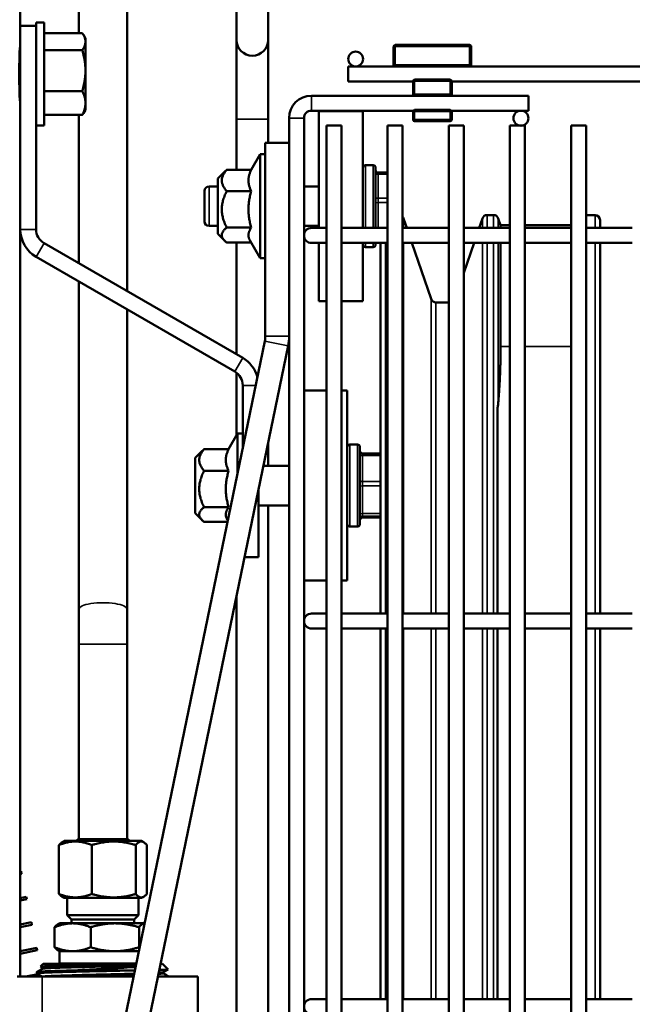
# Model space of a CAD drawing. Header units: inches. Extents: x 1 to 237, y 4 to 150.
# Tile 115 of 209: x 144.43 to 149.26, y 118.04 to 125.81. Entities that reach past the tile are written whole.
import ezdxf

# ---------------------------------------------------------------- set-up
doc = ezdxf.new("R2010")
doc.units = ezdxf.units.IN
doc.header["$LTSCALE"] = 7
doc.header["$MEASUREMENT"] = 0
for name, color, linetype, lineweight in [('Dimension (ANSI)', 7, 'Continuous', 25), ('Visible (ANSI)', 7, 'Continuous', 50), ('Visible Narrow (ANSI)', 7, 'Continuous', 35)]:
    doc.layers.add(name, color=color, linetype=linetype, lineweight=lineweight)
doc.styles.add('Dimension Text', font='tahoma.ttf')
doc.dimstyles.new('Dual Dimension', dxfattribs={"dimscale": 7, "dimtxt": 0.12, "dimasz": 0.098425, "dimexe": 0.125, "dimexo": 0.0625, "dimgap": 0.031496, "dimtad": 0, "dimtih": 1, "dimtoh": 1, "dimrnd": 1e-08, "dimzin": 4, "dimdsep": 46, "dimtxsty": 'Dimension Text', "dimcen": 0.09, "dimdle": 0.393701, "dimclrd": 256, "dimclre": 256, "dimclrt": 256, "dimadec": 0, "dimazin": 1, "dimtfac": 1, "dimtofl": 0, "dimtmove": 0, "dimatfit": 3, "dimfxl": 1, "dimtolj": 1, "dimtzin": 4, "dimlwd": -1, "dimlwe": -1, "dimarcsym": 0})

# ---------------------------------------------------------------- blocks, each defined once
blk = doc.blocks.new('*D12')
at = {"layer": 'Defpoints', "color": 0, "transparency": 16777216}
for p in [(154.0116, 137.5502), (154.0116, 123.2195), (119.8044, 114.4515)]:
    blk.add_point(p, dxfattribs=at)
at = {"layer": 'Dimension (ANSI)', "transparency": 16777216}
for p, q in [((119.8044, 114.889), (119.8044, 138.4252)), ((154.0116, 123.657), (154.0116, 138.4252)), ((120.4934, 137.5502), (132.9899, 137.5502)), ((153.3227, 137.5502), (140.8261, 137.5502))]:
    blk.add_line(p, q, dxfattribs=at)
for points in [[(120.4934, 137.665), (120.4934, 137.4354), (119.8044, 137.5502)], [(153.3227, 137.665), (153.3227, 137.4354), (154.0116, 137.5502)]]:
    blk.add_solid(points, dxfattribs=at)
at = {"layer": 'Dimension (ANSI)', "transparency": 16777216, "insert": (136.908, 137.5502), "char_height": 0.84, "attachment_point": 5, "style": 'Dimension Text'}
blk.add_mtext('\\A1;{\\H3.0x;(}\\S34.21^ 868.9 mm;{\\H3.0x;)}', dxfattribs=at)

msp = doc.modelspace()

# ---------------------------------------------------------------- linework, layer by layer
at = {"layer": 'Visible (ANSI)'}
for p, q in [((144.8949, 126.7415), (144.8949, 125.7074)), ((145.2749, 126.7754), (145.2749, 123.6721)), ((144.4319, 125.7645), (144.4319, 126.344)), ((146.1394, 126.2795), (146.1394, 125.6545)), ((146.3894, 125.6545), (146.3894, 126.2795)), ((144.5569, 125.79), (144.5569, 125.7645)), ((144.6199, 125.79), (144.5569, 125.79)), ((144.6199, 125.79), (144.6199, 124.9789)), ((144.4319, 124.1588), (144.4319, 125.7645)), ((144.4319, 125.7645), (144.5569, 125.7645)), ((144.5569, 125.5388), (144.5569, 125.7645)), ((144.6199, 125.7074), (144.9216, 125.7074)), ((144.9467, 125.6655), (144.9308, 125.693)), ((144.9467, 125.6404), (144.9467, 125.6655)), ((144.9467, 125.4119), (144.9467, 125.6404)), ((146.1394, 125.6545), (146.1394, 125.0295)), ((146.3894, 125.0295), (146.3894, 125.6545)), ((144.4319, 125.572), (144.4275, 125.572)), ((144.4314, 125.6101), (144.4319, 125.6106)), ((144.6199, 125.5734), (144.9216, 125.5734)), ((147.3802, 125.6015), (147.3802, 125.4565)), ((147.9797, 125.614), (147.3927, 125.614)), ((147.9922, 125.4565), (147.9922, 125.6015)), ((144.5569, 125.5388), (144.5569, 125.2301)), ((144.9467, 125.156), (144.9467, 125.4119)), ((147.0211, 125.444), (147.0211, 125.3259)), ((147.0211, 125.444), (147.3927, 125.444)), ((147.3927, 125.444), (147.9797, 125.444)), ((147.9797, 125.444), (151.6865, 125.444)), ((147.0211, 125.3259), (147.5332, 125.3259)), ((147.5332, 125.3285), (147.5332, 125.226)), ((147.8267, 125.341), (147.5457, 125.341)), ((147.8392, 125.226), (147.8392, 125.3285)), ((147.8392, 125.3259), (151.6865, 125.3259)), ((144.6199, 125.2505), (144.9216, 125.2505)), ((144.4319, 125.197), (144.4275, 125.197)), ((144.4314, 125.1588), (144.4319, 125.1583)), ((144.5569, 124.1588), (144.5569, 125.2301)), ((146.7316, 125.2135), (147.5457, 125.2135)), ((147.5332, 125.226), (147.5332, 125.2135)), ((147.5457, 125.2135), (147.8267, 125.2135)), ((147.8267, 125.2135), (148.4442, 125.2135)), ((147.8392, 125.2135), (147.8392, 125.226)), ((148.4442, 125.2135), (148.4442, 125.0954)), ((144.9467, 125.1035), (144.9308, 125.0759)), ((144.9467, 125.1035), (144.9467, 125.156)), ((146.7316, 125.0954), (147.5349, 125.0954)), ((146.7904, 125.092), (146.7904, 124.1702)), ((146.7904, 125.092), (147.1374, 125.092)), ((147.1374, 124.1702), (147.1374, 125.092)), ((147.5332, 125.0954), (147.5332, 125.089)), ((147.5332, 125.089), (147.5332, 125.0255)), ((147.8267, 125.1015), (147.5457, 125.1015)), ((147.8374, 125.0954), (148.4442, 125.0954)), ((147.8392, 125.089), (147.8392, 125.0954)), ((147.8392, 125.0255), (147.8392, 125.089)), ((144.6199, 125.0615), (144.9216, 125.0615)), ((144.8949, 125.0615), (144.8949, 123.8915)), ((146.1394, 125.0295), (146.1394, 124.6292)), ((146.3894, 125.0295), (146.3894, 124.842)), ((146.5544, 108.7608), (146.5544, 125.0363)), ((146.6725, 105.0954), (146.6725, 125.0363)), ((147.5457, 125.013), (147.8267, 125.013)), ((144.6199, 124.9789), (144.5569, 124.9789)), ((146.8497, 124.9773), (146.9678, 124.9773)), ((146.8497, 124.9773), (146.8497, 105.0954)), ((146.9678, 124.9773), (146.9678, 105.0954)), ((147.3327, 124.9773), (147.4508, 124.9773)), ((147.3327, 124.9773), (147.3327, 105.0954)), ((147.4508, 124.9773), (147.4508, 105.0954)), ((147.8157, 124.9773), (147.9338, 124.9773)), ((147.8157, 124.9773), (147.8157, 105.0954)), ((147.9338, 124.9773), (147.9338, 105.0954)), ((148.2987, 124.9773), (148.4168, 124.9773)), ((148.2987, 124.9773), (148.2987, 105.0954)), ((148.4168, 124.9773), (148.4168, 105.0954)), ((148.7817, 124.9773), (148.8998, 124.9773)), ((148.7817, 124.9773), (148.7817, 105.0954)), ((148.8998, 124.9773), (148.8998, 105.0954)), ((146.3669, 124.842), (146.3669, 124.5114)), ((146.5544, 124.842), (146.3669, 124.842)), ((146.2551, 124.6292), (146.3269, 124.7535)), ((146.3269, 123.9305), (146.3269, 124.7535)), ((146.3269, 124.7535), (146.3669, 124.7535)), ((145.9919, 124.5605), (146.0475, 124.6161)), ((146.256, 124.6292), (146.0621, 124.6292)), ((147.2174, 124.6655), (147.1574, 124.6655)), ((147.2374, 124.6455), (147.2374, 124.1702)), ((145.9919, 124.5605), (145.9919, 124.1235)), ((147.2574, 124.6065), (147.3327, 124.6065)), ((145.8874, 124.2208), (145.8874, 124.4631)), ((145.9919, 124.4982), (145.9225, 124.4982)), ((146.256, 124.4604), (146.0621, 124.4604)), ((146.3669, 124.1725), (146.3669, 124.5114)), ((146.7904, 124.4982), (146.6725, 124.4982)), ((147.4839, 124.1702), (147.4579, 124.2457)), ((148.0553, 124.1702), (148.0813, 124.2457)), ((148.1687, 124.2723), (148.1185, 124.2723)), ((148.2246, 124.1915), (148.2059, 124.2457)), ((148.9704, 124.2723), (148.8998, 124.2723)), ((149.0098, 124.2329), (149.0098, 124.1702)), ((144.4319, 118.2945), (144.4319, 124.1588)), ((145.9919, 124.1857), (145.9225, 124.1857)), ((146.256, 124.1732), (146.0621, 124.1732)), ((146.3669, 124.1725), (146.3669, 123.3164)), ((146.7904, 124.1857), (146.6725, 124.1857)), ((146.8497, 124.1702), (146.7316, 124.1702)), ((146.9678, 124.1702), (147.3327, 124.1702)), ((147.4508, 124.1702), (147.8157, 124.1702)), ((147.9338, 124.1702), (148.2987, 124.1702)), ((148.2246, 124.1702), (148.2246, 124.1915)), ((148.2987, 124.1915), (148.2246, 124.1915)), ((148.7817, 124.1915), (148.4168, 124.1915)), ((148.4168, 124.1702), (148.7817, 124.1702)), ((148.8998, 124.1702), (149.2647, 124.1702)), ((145.9919, 124.1235), (146.0475, 124.0678)), ((146.1881, 123.1449), (144.6194, 124.0505)), ((146.2551, 124.0547), (146.0621, 124.0547)), ((146.1394, 124.0547), (146.1394, 123.173)), ((146.2476, 124.0678), (146.3269, 123.9305)), ((146.7316, 124.0521), (146.8497, 124.0521)), ((146.7904, 124.0521), (146.7904, 123.592)), ((146.9678, 124.0521), (147.3327, 124.0521)), ((147.1374, 123.592), (147.1374, 124.0521)), ((147.2174, 124.0185), (147.1574, 124.0185)), ((147.2374, 124.0521), (147.2374, 124.0385)), ((147.2775, 121.1279), (147.2775, 124.0521)), ((147.4508, 124.0521), (147.8157, 124.0521)), ((147.6768, 123.6099), (147.5245, 124.0521)), ((147.9338, 123.8173), (148.0146, 124.0521)), ((147.9338, 124.0521), (148.2987, 124.0521)), ((148.2246, 123.234), (148.2246, 124.0521)), ((148.4168, 124.0521), (148.7817, 124.0521)), ((148.8998, 124.0521), (149.2647, 124.0521)), ((149.0098, 124.0521), (149.0098, 121.1279)), ((144.5569, 123.9423), (146.1256, 123.0366)), ((146.3269, 123.9305), (146.3669, 123.9305)), ((144.8949, 123.7471), (144.8949, 121.1611)), ((145.2749, 123.5278), (145.2749, 121.1611)), ((146.7904, 123.592), (146.8497, 123.592)), ((146.9678, 123.592), (147.1374, 123.592)), ((147.714, 123.5833), (147.8157, 123.5833)), ((146.363, 123.2779), (143.5152, 109.4935)), ((143.6988, 109.4556), (146.5466, 123.24)), ((146.1394, 123.0273), (146.1394, 122.5342)), ((146.1881, 122.4313), (146.1881, 122.9284)), ((146.6725, 122.8877), (146.8497, 122.8877)), ((146.9678, 122.8877), (147.0141, 122.8877)), ((147.0141, 122.8877), (147.0141, 121.3877)), ((148.1998, 122.7448), (148.1998, 121.1279)), ((146.0762, 122.4247), (146.1481, 122.5492)), ((146.1481, 122.2376), (146.1481, 122.5492)), ((146.1481, 122.5492), (146.1881, 122.5492)), ((146.3894, 122.4791), (146.3894, 122.294)), ((147.0941, 122.4612), (147.0341, 122.4612)), ((147.1141, 122.4412), (147.1141, 121.8342)), ((145.8131, 122.3562), (145.8678, 122.4109)), ((146.0772, 122.4247), (145.8832, 122.4247)), ((147.1341, 122.3912), (147.2775, 122.3912)), ((145.8131, 122.3562), (145.8131, 121.9192)), ((146.5544, 122.294), (146.3512, 122.294)), ((146.0772, 122.2541), (145.8832, 122.2541)), ((146.3131, 121.5727), (146.3131, 122.1096)), ((146.5544, 121.9815), (146.3131, 121.9815)), ((146.3894, 121.9815), (146.3894, 115.3763)), ((145.8131, 121.9192), (145.8678, 121.8645)), ((146.0772, 121.9672), (145.8832, 121.9672)), ((146.0681, 121.8507), (145.8832, 121.8507)), ((146.0682, 121.8645), (146.0702, 121.861)), ((147.1341, 121.8843), (147.2775, 121.8843)), ((147.0941, 121.8142), (147.0341, 121.8142)), ((146.2022, 121.5727), (146.3131, 121.5727)), ((146.6725, 121.3877), (146.8497, 121.3877)), ((146.9678, 121.3877), (147.0141, 121.3877)), ((146.1394, 121.269), (146.1394, 115.4175)), ((144.8949, 121.1611), (144.8949, 120.8853)), ((145.2749, 120.8853), (145.2749, 121.1611)), ((146.8497, 121.1279), (146.7316, 121.1279)), ((146.9678, 121.1279), (147.3327, 121.1279)), ((147.4508, 121.1279), (147.8157, 121.1279)), ((147.9338, 121.1279), (148.2987, 121.1279)), ((148.4168, 121.1279), (148.7817, 121.1279)), ((148.8998, 121.1279), (149.2647, 121.1279)), ((146.7316, 121.0098), (146.8497, 121.0098)), ((146.9678, 121.0098), (147.3327, 121.0098)), ((147.2775, 118.0856), (147.2775, 121.0098)), ((147.4508, 121.0098), (147.8157, 121.0098)), ((147.9338, 121.0098), (148.2987, 121.0098)), ((148.1998, 121.0098), (148.1998, 118.0856)), ((148.4168, 121.0098), (148.7817, 121.0098)), ((148.8998, 121.0098), (149.2647, 121.0098)), ((149.0098, 121.0098), (149.0098, 118.0856)), ((144.8949, 120.8853), (144.8949, 119.3485)), ((145.2749, 120.8853), (145.2749, 119.3485)), ((144.7794, 119.3335), (144.7622, 119.3235)), ((145.3894, 119.3335), (144.7794, 119.3335)), ((144.8834, 119.3485), (145.2854, 119.3485)), ((144.8834, 119.3485), (144.8834, 119.3335)), ((145.2854, 119.3485), (145.2854, 119.3335)), ((145.3894, 119.3335), (145.4066, 119.3235)), ((144.7374, 119.3012), (144.7374, 118.9157)), ((144.9965, 119.3012), (144.9965, 118.9157)), ((145.3436, 119.3012), (145.3436, 118.9157)), ((145.4314, 119.3012), (145.4314, 118.9157)), ((144.4378, 119.0941), (144.4319, 119.0928)), ((144.4419, 119.0745), (144.4319, 119.0724)), ((144.4419, 119.0745), (144.4378, 119.0941)), ((144.4791, 118.8929), (144.4319, 118.8832)), ((144.4832, 118.8733), (144.4319, 118.8628)), ((144.4832, 118.8733), (144.4791, 118.8929)), ((144.7794, 118.8835), (144.7622, 118.8934)), ((144.7794, 118.8835), (145.3894, 118.8835)), ((144.8032, 118.7472), (144.8032, 118.8835)), ((145.3657, 118.7472), (145.3657, 118.8835)), ((145.3894, 118.8835), (145.4066, 118.8934)), ((144.8032, 118.7472), (145.3657, 118.7472)), ((144.8369, 118.7135), (144.8032, 118.7472)), ((144.8369, 118.7135), (145.3319, 118.7135)), ((144.8369, 118.6835), (144.8369, 118.7135)), ((145.3319, 118.7135), (145.3657, 118.7472)), ((145.3319, 118.6835), (145.3319, 118.7135)), ((144.5204, 118.6917), (144.4319, 118.6735)), ((144.5245, 118.6721), (144.4319, 118.6531)), ((144.5245, 118.6721), (144.5204, 118.6917)), ((144.7027, 118.4942), (144.7027, 118.6528)), ((144.7407, 118.6835), (144.73, 118.6773)), ((144.8452, 118.6835), (144.7407, 118.6835)), ((145.1786, 118.6835), (144.8452, 118.6835)), ((144.9878, 118.4942), (144.9878, 118.6528)), ((145.4138, 118.6835), (145.1786, 118.6835)), ((145.3695, 118.4942), (145.3695, 118.6528)), ((144.5617, 118.4905), (144.4319, 118.4639)), ((144.5658, 118.4709), (144.5617, 118.4905)), ((144.5658, 118.4709), (144.4319, 118.4435)), ((144.7407, 118.4635), (144.73, 118.4696)), ((144.7407, 118.4635), (144.8452, 118.4635)), ((144.7421, 118.4635), (144.7421, 118.3668)), ((144.8452, 118.4635), (145.1786, 118.4635)), ((145.1786, 118.4635), (145.3683, 118.4635)), ((144.613, 118.3635), (144.5914, 118.3419)), ((144.606, 118.3332), (144.5915, 118.3416)), ((144.606, 118.3335), (144.606, 118.3248)), ((145.3477, 118.3635), (144.613, 118.3635)), ((144.7421, 118.3668), (145.3484, 118.3668)), ((144.7422, 118.3635), (144.7421, 118.3668)), ((145.5558, 118.3635), (145.5391, 118.3635)), ((145.5558, 118.3635), (145.5997, 118.3196)), ((144.4087, 118.2635), (144.6053, 118.2635)), ((144.431, 118.2945), (144.4319, 118.2945)), ((144.4315, 118.2635), (144.4315, 118.2945)), ((144.5717, 118.2829), (144.4769, 118.2635)), ((144.5617, 118.2889), (144.5614, 118.2988)), ((144.5977, 118.2679), (144.5763, 118.2635)), ((145.327, 118.2635), (144.6053, 118.2635)), ((144.8535, 118.3115), (145.2975, 118.3115)), ((145.8344, 118.2635), (145.5185, 118.2635)), ((145.5618, 118.2975), (145.5618, 118.2889)), ((145.8344, 117.5559), (145.8344, 118.2635)), ((146.8497, 118.0856), (146.7316, 118.0856)), ((146.9678, 118.0856), (147.3327, 118.0856)), ((147.4508, 118.0856), (147.8157, 118.0856)), ((147.9338, 118.0856), (148.2987, 118.0856)), ((148.4168, 118.0856), (148.7817, 118.0856)), ((148.8998, 118.0856), (149.2647, 118.0856))]:
    msp.add_line(p, q, dxfattribs=at)
for centre in [(147.0802, 125.5031), (148.3851, 125.0363)]:
    msp.add_circle(centre, 0.0591, dxfattribs=at)
for centre, radius, start, end in [((146.2644, 125.6545), 0.125, 180, 0), ((147.3927, 125.6015), 0.0125, 90, 180), ((147.9797, 125.6015), 0.0125, 0, 90), ((147.3927, 125.4565), 0.0125, 180, 270), ((147.9797, 125.4565), 0.0125, 270, 0), ((147.5457, 125.3285), 0.0125, 90, 180), ((147.8267, 125.3285), 0.0125, 0, 90), ((146.7316, 125.0363), 0.1772, 90, 180), ((147.5457, 125.226), 0.0125, 180, 270), ((147.8267, 125.226), 0.0125, 270, 0), ((146.7316, 125.0363), 0.0591, 90, 180), ((147.5457, 125.089), 0.0125, 90, 180), ((147.8267, 125.089), 0.0125, 0, 90), ((147.5457, 125.0255), 0.0125, 180, 270), ((147.8267, 125.0255), 0.0125, 270, 0), ((147.1574, 124.6455), 0.02, 90, 180), ((147.2174, 124.6455), 0.02, 0, 90), ((147.2574, 124.6265), 0.02, 180, 270), ((145.9225, 124.4631), 0.0351, 90, 180), ((147.4206, 124.2329), 0.0394, 19, 40.02047), ((148.1185, 124.2329), 0.0394, 90, 161), ((148.1687, 124.2329), 0.0394, 19, 90), ((148.9704, 124.2329), 0.0394, 0, 90), ((144.6819, 124.1588), 0.25, 180, 240), ((144.6819, 124.1588), 0.125, 180, 240), ((145.9225, 124.2208), 0.0351, 180, 270), ((146.7316, 124.1111), 0.0591, 90, 270), ((147.1574, 124.0385), 0.02, 180, 270), ((147.2174, 124.0385), 0.02, 270, 0), ((147.714, 123.6227), 0.0394, 199, 270), ((146.1769, 123.3164), 0.19, 348.32733, 0), ((146.1769, 123.3164), 0.3775, 348.32733, 0), ((146.0631, 122.9284), 0.25, 15.20631, 60), ((146.0631, 122.9284), 0.125, 0, 60), ((147.0341, 122.4412), 0.02, 90, 180), ((147.0941, 122.4412), 0.02, 0, 90), ((147.1341, 122.4112), 0.02, 180, 270), ((147.0341, 121.8342), 0.02, 180, 270), ((147.0941, 121.8342), 0.02, 270, 0), ((147.1341, 121.8643), 0.02, 90, 180), ((146.7316, 121.0688), 0.0591, 90, 270), ((146.7316, 118.0265), 0.0591, 90, 270)]:
    msp.add_arc(centre, radius, start, end, dxfattribs=at)
for points, weights in [([(144.9467, 125.6404), (144.9467, 125.6715), (144.9216, 125.7074)], [1, 1.0379548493, 1]), ([(144.9216, 125.5734), (144.9467, 125.6093), (144.9467, 125.6404)], [1, 1.0379548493, 1]), ([(144.9467, 125.4119), (144.9467, 125.4869), (144.9216, 125.5734)], [1, 1.0379548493, 1]), ([(144.9216, 125.2505), (144.9467, 125.337), (144.9467, 125.4119)], [1, 1.0379548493, 1]), ([(144.9467, 125.156), (144.9467, 125.1999), (144.9216, 125.2505)], [1, 1.0379548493, 1]), ([(144.9216, 125.0615), (144.9467, 125.1122), (144.9467, 125.156)], [1, 1.0379548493, 1]), ([(144.9308, 125.0759), (144.9267, 125.0689), (144.9216, 125.0615)], [1.01211741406, 1.00756754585, 1]), ([(146.0621, 124.4604), (145.9899, 124.5448), (146.0621, 124.6292)], [1.4330661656, 1.65476227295, 1.4330661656]), ([(146.0621, 124.6292), (146.0539, 124.6225), (146.0475, 124.6161)], [1.4330661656, 1.45515034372, 1.47283470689]), ([(146.256, 124.6292), (146.2143, 124.5448), (146.256, 124.4604)], [1.35460304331, 1.5641608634, 1.35460304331]), ([(146.0621, 124.1732), (145.9899, 124.3168), (146.0621, 124.4604)], [1.4330661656, 1.65476227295, 1.4330661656]), ([(146.256, 124.4604), (146.2143, 124.3168), (146.256, 124.1732)], [1.35460304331, 1.5641608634, 1.35460304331]), ([(146.0621, 124.0547), (145.9899, 124.114), (146.0621, 124.1732)], [1.4330661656, 1.65476227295, 1.4330661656]), ([(146.256, 124.1732), (146.218, 124.1191), (146.2476, 124.0678)], [1.35460304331, 1.5432858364, 1.39219418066]), ([(148.2246, 123.234), (148.2246, 123.0122), (148.2059, 122.7892)], [1.00289637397, 1.00289637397, 1]), ([(145.8832, 122.2541), (145.8111, 122.3394), (145.8832, 122.4247)], [1.4330661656, 1.65476227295, 1.4330661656]), ([(145.8832, 122.4247), (145.8745, 122.4176), (145.8678, 122.4109)], [1.4330661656, 1.45678484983, 1.4754283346]), ([(146.0772, 122.4247), (146.0355, 122.3394), (146.0772, 122.2541)], [1.35460304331, 1.5641608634, 1.35460304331]), ([(145.8832, 121.9672), (145.8111, 122.1107), (145.8832, 122.2541)], [1.4330661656, 1.65476227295, 1.4330661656]), ([(146.0772, 122.2541), (146.0355, 122.1107), (146.0772, 121.9672)], [1.35460304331, 1.5641608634, 1.35460304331]), ([(145.8832, 121.8507), (145.8111, 121.9089), (145.8832, 121.9672)], [1.4330661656, 1.65476227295, 1.4330661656]), ([(146.0772, 121.9672), (146.0394, 121.9144), (146.0682, 121.8645)], [1.35460304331, 1.54174082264, 1.39464580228]), ([(144.9965, 119.3012), (144.867, 119.3533), (144.7374, 119.3012)], [1.09825006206, 1.26814993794, 1.09825006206]), ([(144.7374, 119.3012), (144.7505, 119.3168), (144.7622, 119.3235)], [1.09825006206, 1.14401132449, 1.16512167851]), ([(145.3436, 119.3012), (145.1701, 119.3533), (144.9965, 119.3012)], [1.09825006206, 1.26814993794, 1.09825006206]), ([(145.4314, 119.3012), (145.3875, 119.3533), (145.3436, 119.3012)], [1.09825006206, 1.26814993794, 1.09825006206]), ([(144.7374, 118.9157), (144.867, 118.8636), (144.9965, 118.9157)], [1.09825006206, 1.26814993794, 1.09825006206]), ([(144.7622, 118.8934), (144.7505, 118.9001), (144.7374, 118.9157)], [1.16512167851, 1.14401132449, 1.09825006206]), ([(144.9965, 118.9157), (145.1701, 118.8636), (145.3436, 118.9157)], [1.09825006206, 1.26814993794, 1.09825006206]), ([(145.3436, 118.9157), (145.3875, 118.8636), (145.4314, 118.9157)], [1.09825006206, 1.26814993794, 1.09825006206]), ([(144.8452, 118.6835), (144.7791, 118.6835), (144.7027, 118.6528)], [1, 1.06065480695, 1.04421807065]), ([(144.7027, 118.6528), (144.7171, 118.6699), (144.73, 118.6773)], [1.04421807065, 1.05331220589, 1.03880708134]), ([(144.9878, 118.6528), (144.9114, 118.6835), (144.8452, 118.6835)], [1.04421807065, 1.06065480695, 1]), ([(145.1786, 118.6835), (145.09, 118.6835), (144.9878, 118.6528)], [1, 1.06065480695, 1.04421807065]), ([(145.3695, 118.6528), (145.2672, 118.6835), (145.1786, 118.6835)], [1.04421807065, 1.06065480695, 1]), ([(145.4137, 118.6832), (145.3932, 118.6809), (145.3695, 118.6528)], [1.0098494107, 1.0592432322, 1.04421807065]), ([(144.7027, 118.4942), (144.7791, 118.4635), (144.8452, 118.4635)], [1.04421807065, 1.06065480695, 1]), ([(144.73, 118.4696), (144.7171, 118.4771), (144.7027, 118.4942)], [1.03880708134, 1.05331220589, 1.04421807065]), ([(144.8452, 118.4635), (144.9114, 118.4635), (144.9878, 118.4942)], [1, 1.06065480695, 1.04421807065]), ([(144.9878, 118.4942), (145.09, 118.4635), (145.1786, 118.4635)], [1.04421807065, 1.06065480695, 1]), ([(145.1786, 118.4635), (145.2672, 118.4635), (145.3695, 118.4942)], [1, 1.06065480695, 1.04421807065]), ([(145.3695, 118.4942), (145.3716, 118.4916), (145.3737, 118.4893)], [1.04421807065, 1.0455471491, 1.04637217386])]:
    msp.add_rational_spline(points, weights, degree=2, dxfattribs=at)
for points in [[(144.4319, 125.6106), (144.4307, 125.6106), (144.4284, 125.5952), (144.4255, 125.5303), (144.4239, 125.4365), (144.4239, 125.3324), (144.4255, 125.2386), (144.4284, 125.1737), (144.4307, 125.1583), (144.4319, 125.1583)], [(144.5618, 118.2993), (144.5767, 118.3078), (144.5915, 118.3164), (144.6064, 118.325)], [(145.2658, 118.3558), (145.2885, 118.3557), (145.3163, 118.3557), (145.3461, 118.3556)], [(144.6053, 118.2635), (144.5909, 118.2718), (144.5765, 118.2801), (144.5621, 118.2884)], [(145.3371, 118.3121), (145.3242, 118.3119), (145.311, 118.3117), (145.2975, 118.3115)], [(145.5228, 118.2842), (145.5485, 118.2858), (145.5618, 118.2873), (145.5618, 118.2889)], [(145.5246, 118.2933), (145.5466, 118.2946), (145.559, 118.296), (145.5614, 118.2973)], [(145.5996, 118.3194), (145.5868, 118.312), (145.5741, 118.3047), (145.5614, 118.2973)], [(145.5618, 118.2891), (145.5765, 118.2806), (145.5912, 118.2721), (145.6059, 118.2636)], [(145.6059, 118.2636), (145.606, 118.2635), (145.6061, 118.2635), (145.6061, 118.2635)]]:
    msp.add_open_spline(points, degree=3, dxfattribs=at)
for points, knots in [([(144.4314, 125.1588), (144.4304, 125.1607), (144.4294, 125.1683), (144.4285, 125.1807), (144.4281, 125.1855), (144.4278, 125.1909), (144.4275, 125.197)], [0.0379055, 0.0379055, 0.0379055, 0.0379055, 0.2578003, 0.2578003, 0.2578003, 0.3411482, 0.3411482, 0.3411482, 0.3411482]), ([(148.2059, 122.7892), (148.2055, 122.7845), (148.205, 122.7798), (148.2033, 122.7649), (148.2018, 122.7547), (148.1998, 122.7448)], [4.4382551, 4.4382551, 4.4382551, 4.4382551, 4.5132079, 4.5132079, 4.6745128, 4.6745128, 4.6745128, 4.6745128]), ([(145.2658, 118.3558), (145.2399, 118.3553), (145.213, 118.3549), (145.1592, 118.3541), (145.1325, 118.3537), (145.05, 118.3525), (144.9941, 118.3517), (144.8827, 118.35), (144.8283, 118.3491), (144.731, 118.3473), (144.6894, 118.3464), (144.6417, 118.345), (144.6283, 118.3446), (144.5989, 118.3432), (144.59, 118.3424), (144.5915, 118.3416)], [0, 0, 0, 0, 0.214792, 0.214792, 0.420623, 0.420623, 0.846014, 0.846014, 1.307331, 1.307331, 1.787261, 1.787261, 2.033798, 2.033798, 2.482744, 2.482744, 2.482744, 2.482744]), ([(144.606, 118.3335), (144.606, 118.3346), (144.613, 118.3357), (144.6493, 118.3387), (144.6898, 118.3405), (144.7979, 118.3442), (144.8653, 118.346), (145.0119, 118.3496), (145.0909, 118.3515), (145.2007, 118.3541), (145.2339, 118.3549), (145.2658, 118.3558)], [0.89362094, 0.89362094, 0.89362094, 0.89362094, 0.8984375, 0.8984375, 0.90625, 0.90625, 0.9140625, 0.9140625, 0.921875, 0.921875, 0.92536872, 0.92536872, 0.92536872, 0.92536872]), ([(144.6064, 118.325), (144.608, 118.326), (144.6149, 118.327), (144.6493, 118.3298), (144.6898, 118.3316), (144.7979, 118.3352), (144.8653, 118.3371), (145.0119, 118.3407), (145.0909, 118.3425), (145.2299, 118.3459), (145.2908, 118.3474), (145.3447, 118.3489)], [0.89429337, 0.89429337, 0.89429337, 0.89429337, 0.8984375, 0.8984375, 0.90625, 0.90625, 0.9140625, 0.9140625, 0.921875, 0.921875, 0.92838025, 0.92838025, 0.92838025, 0.92838025]), ([(145.3426, 118.339), (145.3377, 118.3387), (145.3327, 118.3384), (145.2563, 118.3333), (145.1883, 118.3298), (145.0949, 118.3246), (145.0462, 118.3219), (144.9722, 118.3181), (144.947, 118.3167), (144.8989, 118.3141), (144.8759, 118.3128), (144.8535, 118.3115)], [-1.126711, -1.126711, -1.126711, -1.126711, -1.101947, -1.101947, -0.752244, -0.752244, -0.380497, -0.380497, -0.185509, -0.185509, -0.000001, -0.000001, -0.000001, -0.000001]), ([(144.8535, 118.3115), (144.843, 118.3112), (144.8326, 118.311), (144.8133, 118.3105), (144.8044, 118.3103), (144.7683, 118.3093), (144.7428, 118.3087), (144.7151, 118.3078), (144.7109, 118.3077), (144.6996, 118.3073), (144.6926, 118.3071), (144.6753, 118.3065), (144.6654, 118.3061), (144.6503, 118.3056), (144.6448, 118.3053), (144.6364, 118.305), (144.6334, 118.3049), (144.6168, 118.3041), (144.605, 118.3036), (144.5935, 118.3029), (144.5918, 118.3028), (144.5879, 118.3025), (144.5858, 118.3024), (144.5813, 118.302), (144.5791, 118.3018), (144.5725, 118.3012), (144.569, 118.3008), (144.5656, 118.3003), (144.5648, 118.3001), (144.5631, 118.2998), (144.5623, 118.2995), (144.5616, 118.2991), (144.5614, 118.299), (144.5614, 118.2988)], [-5.616151, -5.616151, -5.616151, -5.616151, -5.526417, -5.526417, -5.446411, -5.446411, -5.196619, -5.196619, -5.15147, -5.15147, -5.071933, -5.071933, -4.948397, -4.948397, -4.87118, -4.87118, -4.826808, -4.826808, -4.616395, -4.616395, -4.578946, -4.578946, -4.525878, -4.525878, -4.461723, -4.461723, -4.31932, -4.31932, -4.272566, -4.272566, -4.188304, -4.188304, -4.134982, -4.134982, -4.134982, -4.134982]), ([(144.5621, 118.2884), (144.5615, 118.2888), (144.5616, 118.2891), (144.563, 118.2897), (144.5641, 118.29), (144.5664, 118.2904), (144.5674, 118.2906), (144.5717, 118.2911), (144.5759, 118.2915), (144.5833, 118.2921), (144.5856, 118.2923), (144.5916, 118.2927), (144.5955, 118.293), (144.6102, 118.2938), (144.6228, 118.2945), (144.644, 118.2954), (144.6511, 118.2956), (144.6679, 118.2963), (144.6776, 118.2966), (144.6962, 118.2972), (144.7049, 118.2975), (144.7189, 118.2979), (144.724, 118.2981), (144.7436, 118.2986), (144.7587, 118.2991), (144.7873, 118.2999), (144.8006, 118.3002), (144.8254, 118.3009), (144.8369, 118.3011), (144.8629, 118.3018), (144.8776, 118.3021), (144.9044, 118.3027), (144.9165, 118.303), (144.9358, 118.3034), (144.9429, 118.3036), (144.9596, 118.304), (144.9692, 118.3042), (145.0007, 118.3049), (145.0229, 118.3054), (145.0572, 118.3061), (145.0693, 118.3064), (145.0947, 118.307), (145.1079, 118.3072), (145.1394, 118.3079), (145.1577, 118.3083), (145.1822, 118.3088), (145.1886, 118.309), (145.2029, 118.3093), (145.2109, 118.3095), (145.2457, 118.3103), (145.272, 118.3109), (145.2975, 118.3115)], [-2.695273, -2.695273, -2.695273, -2.695273, -2.57706, -2.57706, -2.48235, -2.48235, -2.429542, -2.429542, -2.28072, -2.28072, -2.220564, -2.220564, -2.134226, -2.134226, -1.921207, -1.921207, -1.821883, -1.821883, -1.701552, -1.701552, -1.604313, -1.604313, -1.549802, -1.549802, -1.400637, -1.400637, -1.279275, -1.279275, -1.17936, -1.17936, -1.056941, -1.056941, -0.959186, -0.959186, -0.902819, -0.902819, -0.827844, -0.827844, -0.657407, -0.657407, -0.565045, -0.565045, -0.464388, -0.464388, -0.323983, -0.323983, -0.274656, -0.274656, -0.212332, -0.212332, -0.000001, -0.000001, -0.000001, -0.000001]), ([(144.6118, 118.2635), (144.6155, 118.2642), (144.622, 118.2649), (144.6549, 118.2674), (144.6964, 118.2693), (144.8058, 118.2729), (144.8736, 118.2748), (145.0202, 118.2784), (145.0989, 118.2802), (145.2297, 118.2834), (145.2833, 118.2848), (145.3317, 118.2861)], [0.79378819, 0.79378819, 0.79378819, 0.79378819, 0.796875, 0.796875, 0.8046875, 0.8046875, 0.8125, 0.8125, 0.8203125, 0.8203125, 0.82607585, 0.82607585, 0.82607585, 0.82607585]), ([(144.7916, 118.2635), (144.8378, 118.2649), (144.8907, 118.2663), (145.0202, 118.2695), (145.0989, 118.2713), (145.229, 118.2745), (145.2819, 118.2758), (145.3298, 118.2771)], [0.80651731, 0.80651731, 0.80651731, 0.80651731, 0.8125, 0.8125, 0.8203125, 0.8203125, 0.8260023, 0.8260023, 0.8260023, 0.8260023]), ([(145.5997, 118.3196), (145.6001, 118.3192), (145.5977, 118.3188), (145.5868, 118.3179), (145.5776, 118.3174), (145.5552, 118.3165), (145.5432, 118.3162), (145.5293, 118.3158)], [6.5119591, 6.5119591, 6.5119591, 6.5119591, 6.7535669, 6.7535669, 7.0224764, 7.0224764, 7.238039, 7.238039, 7.238039, 7.238039])]:
    msp.add_open_spline(points, degree=3, knots=knots, dxfattribs=at)
at = {"layer": 'Visible Narrow (ANSI)'}
for p, q in [((147.3927, 125.6015), (147.3802, 125.6015)), ((147.3927, 125.614), (147.3927, 125.6015)), ((147.3927, 125.6015), (147.9797, 125.6015)), ((147.3927, 125.4565), (147.3927, 125.6015)), ((147.9797, 125.6015), (147.9797, 125.614)), ((147.9922, 125.6015), (147.9797, 125.6015)), ((147.9797, 125.6015), (147.9797, 125.4565)), ((147.3802, 125.4565), (147.3927, 125.4565)), ((147.3927, 125.4565), (147.3927, 125.444)), ((147.9797, 125.4565), (147.3927, 125.4565)), ((147.9797, 125.444), (147.9797, 125.4565)), ((147.9797, 125.4565), (147.9922, 125.4565)), ((147.5457, 125.3285), (147.5332, 125.3285)), ((147.5457, 125.341), (147.5457, 125.3285)), ((147.5457, 125.3285), (147.8267, 125.3285)), ((147.5457, 125.226), (147.5457, 125.3285)), ((147.8267, 125.3285), (147.8267, 125.341)), ((147.8392, 125.3285), (147.8267, 125.3285)), ((147.8267, 125.3285), (147.8267, 125.226)), ((146.7316, 125.2135), (146.7316, 125.0954)), ((147.5332, 125.226), (147.5457, 125.226)), ((147.5457, 125.226), (147.5457, 125.2135)), ((147.8267, 125.226), (147.5457, 125.226)), ((147.8267, 125.226), (147.8392, 125.226)), ((147.8267, 125.2135), (147.8267, 125.226)), ((147.5457, 125.089), (147.5332, 125.089)), ((147.5457, 125.1015), (147.5457, 125.089)), ((147.5457, 125.089), (147.8267, 125.089)), ((147.5457, 125.0255), (147.5457, 125.089)), ((147.8267, 125.089), (147.8267, 125.1015)), ((147.8392, 125.089), (147.8267, 125.089)), ((147.8267, 125.089), (147.8267, 125.0255)), ((146.1394, 125.0295), (146.3894, 125.0295)), ((146.5544, 125.0363), (146.6725, 125.0363)), ((147.5332, 125.0255), (147.5457, 125.0255)), ((147.5457, 125.0255), (147.5457, 125.013)), ((147.8267, 125.0255), (147.5457, 125.0255)), ((147.8267, 125.0255), (147.8392, 125.0255)), ((147.8267, 125.013), (147.8267, 125.0255)), ((147.1574, 124.6655), (147.1574, 124.1702)), ((147.2174, 124.1702), (147.2174, 124.6655)), ((147.2574, 124.6065), (147.2574, 124.5937)), ((147.2574, 124.4046), (147.2574, 124.5937)), ((147.2574, 124.5937), (147.3327, 124.5937)), ((145.9225, 124.4982), (145.9225, 124.1857)), ((147.2574, 124.4046), (147.2574, 124.37)), ((147.3327, 124.4046), (147.2574, 124.4046)), ((147.2574, 124.1702), (147.2574, 124.37)), ((147.2574, 124.37), (147.3327, 124.37)), ((147.4579, 124.2457), (147.4579, 124.1702)), ((148.0813, 124.1702), (148.0813, 124.2457)), ((148.1185, 124.2723), (148.1185, 124.1702)), ((148.1687, 124.1702), (148.1687, 124.2723)), ((148.2059, 124.2457), (148.2059, 124.1702)), ((148.9704, 124.1702), (148.9704, 124.2723)), ((144.4319, 124.1588), (144.5569, 124.1588)), ((144.6194, 124.0505), (144.5569, 123.9423)), ((147.1574, 124.0521), (147.1574, 124.0185)), ((147.2174, 124.0185), (147.2174, 124.0521)), ((147.3168, 124.0521), (147.3168, 121.1279)), ((147.4579, 124.0521), (147.4579, 121.1279)), ((148.0813, 121.1279), (148.0813, 124.0521)), ((148.1185, 124.0521), (148.1185, 121.1279)), ((148.1687, 121.1279), (148.1687, 124.0521)), ((148.2059, 124.0521), (148.2059, 122.7892)), ((148.9704, 121.1279), (148.9704, 124.0521)), ((147.6768, 121.1279), (147.6768, 123.6099)), ((147.714, 123.5833), (147.714, 121.1279)), ((146.3669, 123.3164), (146.5544, 123.3164)), ((146.363, 123.2779), (146.5466, 123.24)), ((148.2246, 123.234), (148.2987, 123.234)), ((148.4168, 123.234), (148.7817, 123.234)), ((146.1256, 123.0366), (146.1881, 123.1449)), ((146.2908, 122.9284), (146.1881, 122.9284)), ((147.0341, 122.4612), (147.0341, 121.8142)), ((147.0941, 121.8142), (147.0941, 122.4612)), ((147.1341, 122.3912), (147.1341, 122.3752)), ((147.1341, 122.1698), (147.1341, 122.3752)), ((147.1341, 122.3752), (147.2775, 122.3752)), ((147.1341, 122.1698), (147.1341, 122.1348)), ((147.2775, 122.1698), (147.1341, 122.1698)), ((147.1341, 121.9164), (147.1341, 122.1348)), ((147.1341, 122.1348), (147.2775, 122.1348)), ((147.1341, 121.9164), (147.1341, 121.8973)), ((147.2775, 121.9164), (147.1341, 121.9164)), ((147.1341, 121.8843), (147.1341, 121.8973)), ((147.1341, 121.8973), (147.2775, 121.8973)), ((147.1341, 121.8843), (147.1341, 121.8843)), ((147.2775, 121.8843), (147.1341, 121.8843)), ((147.3168, 121.0098), (147.3168, 118.0856)), ((147.4579, 121.0098), (147.4579, 118.0856)), ((147.6768, 118.0856), (147.6768, 121.0098)), ((147.714, 121.0098), (147.714, 118.0856)), ((148.0813, 118.0856), (148.0813, 121.0098)), ((148.1185, 121.0098), (148.1185, 118.0856)), ((148.1687, 118.0856), (148.1687, 121.0098)), ((148.9704, 118.0856), (148.9704, 121.0098)), ((144.8949, 120.8853), (145.2749, 120.8853)), ((144.431, 118.2635), (144.431, 118.2945)), ((144.6053, 117.5841), (144.6053, 118.2635))]:
    msp.add_line(p, q, dxfattribs=at)
for centre, major_axis, ratio, start_param, end_param in [((147.2574, 124.6064), (-0.02, 0), 0.635734, 0, 1.570796), ((147.2574, 124.4173), (-0.02, 0), 0.635734, 0, 1.570796), ((147.2574, 124.3629), (-0.02, 0), 0.350626, 4.712389, 6.283185), ((147.1341, 122.3861), (-0.02, 0), 0.545193, 0, 1.570796), ((147.1341, 122.1807), (-0.02, 0), 0.545193, 0, 1.570796), ((147.1341, 122.1257), (-0.02, 0), 0.453402, 4.712389, 6.283185), ((147.1341, 121.9074), (-0.02, 0), 0.453402, 4.712389, 6.283185), ((147.1341, 121.8773), (-0.02, 0), 0.998595, 4.712389, 6.283185), ((147.1341, 121.8643), (-0.02, 0), 0.998595, 4.712389, 6.283185), ((145.0849, 121.1611), (0.19, 0), 0.275778, 0, 3.141593)]:
    msp.add_ellipse(centre, major_axis=major_axis, ratio=ratio, start_param=start_param, end_param=end_param, dxfattribs=at)

# ---------------------------------------------------------------- dimensions: what is measured, and where the dimension line sits
at = {"layer": 'Dimension (ANSI)'}
dim = msp.add_linear_dim(base=(154.0116, 137.5502), p1=(119.8044, 114.4515), p2=(154.0116, 123.2195), text='{\\H3.0x;(}\\S<>^ 868.9 mm;{\\H3.0x;)}', dimstyle='Dual Dimension', override={"dimgap": 0.031496, "dimtih": 0, "dimtoh": 0, "dimdec": 2, "dimpost": '\\X', "dimtol": 0, "dimlim": 0, "dimtp": 0, "dimtm": 0, "dimtdec": 2, "dimatfit": 1}, dxfattribs=at)
dim.commit()
dim.dimension.update_dxf_attribs({"geometry": '*D12', "text_midpoint": (136.908, 137.5502), "dimtype": 160})

doc.saveas('drawing.dxf')
